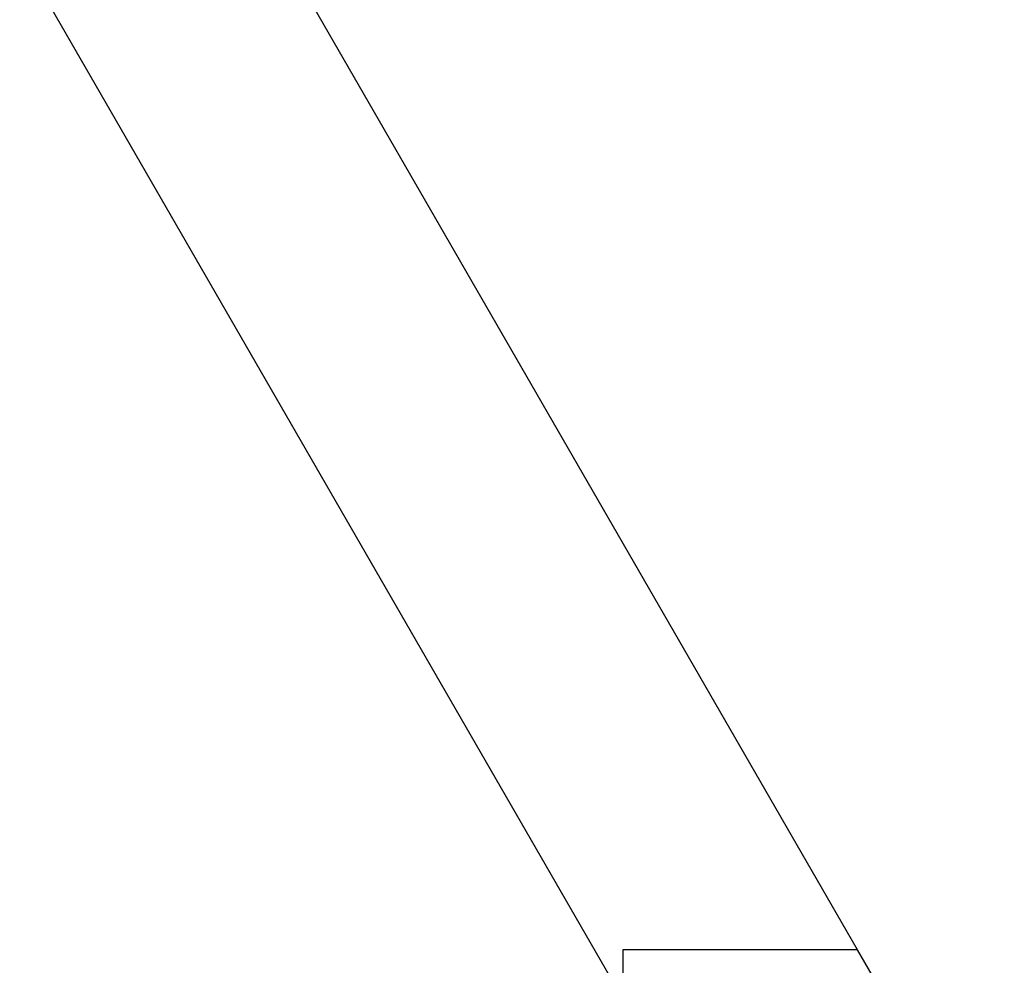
# Model space of a CAD drawing. Header units: millimetres. Extents: x -491 to 2059, y -393 to 795.
# Tile 140 of 256: x -145 to -133, y 79 to 90. Entities that reach past the tile are written whole.
import ezdxf

# ---------------------------------------------------------------- set-up
doc = ezdxf.new("R2010")
doc.units = ezdxf.units.MM
doc.header["$LTSCALE"] = 462.55
doc.layers.get('0').update_dxf_attribs({"linetype": 'CONTINUOUS'})
for name, color, linetype in [('DR1SM11A1001_ABL10', 7, 'CONTINUOUS'), ('DR1SM11P1002_PBL269', 7, 'CONTINUOUS'), ('DR1SM11P1003_PBL11', 7, 'CONTINUOUS'), ('new_view_13_VBL9', 7, 'CONTINUOUS')]:
    doc.layers.add(name, color=color, linetype=linetype)

# ---------------------------------------------------------------- blocks, each defined once
blk = doc.blocks.new('DR1SM11P1003_PBL11', base_point=(3427.1, 4535.258))
at = {"layer": 'DR1SM11P1003_PBL11', "color": 7}
for p, q in [((3560.791, 4714.912), (3461.415, 4887.035)), ((3532.752, 4709.076), (3439.196, 4871.119))]:
    blk.add_line(p, q, dxfattribs=at)
blk = doc.blocks.new('DR1SM11P1002_PBL269', base_point=(3572.75, 4624.91))
at = {"layer": 'DR1SM11P1002_PBL269', "color": 7}
for p, q in [((3560.79, 4714.91), (3532.75, 4714.91)), ((3532.75, 4714.91), (3532.75, 4708.02)), ((3612.75, 4624.91), (3560.79, 4714.91))]:
    blk.add_line(p, q, dxfattribs=at)
blk = doc.blocks.new('DR1SM11A1001_ABL10', base_point=(3427.1, 4535.26))
at = {"layer": 'DR1SM11P1002_PBL269'}
blk.add_blockref('DR1SM11P1002_PBL269', (3572.75, 4624.91), dxfattribs=at)
at = {"layer": 'DR1SM11P1003_PBL11'}
blk.add_blockref('DR1SM11P1003_PBL11', (3427.1, 4535.26), dxfattribs=at)
blk = doc.blocks.new('NEW_VIEW_13_VBL9', base_point=(3419.52, 4542.78))
at = {"layer": 'DR1SM11A1001_ABL10'}
blk.add_blockref('DR1SM11A1001_ABL10', (3427.1, 4535.26), dxfattribs=at)
blk = doc.blocks.new('W1')
at = {"layer": 'new_view_13_VBL9'}
blk.add_blockref('NEW_VIEW_13_VBL9', (3419.5234, 4542.7828), dxfattribs=at)

msp = doc.modelspace()

# ---------------------------------------------------------------- block references
at = {"xscale": 0.1, "yscale": 0.1, "zscale": 0.1}
msp.add_blockref('W1', (-490.832, -392.534), dxfattribs=at)

doc.saveas('drawing.dxf')
